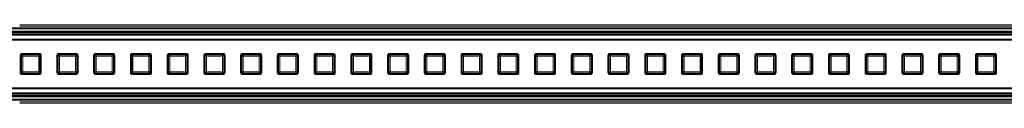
# Model space of a CAD drawing. Header units: millimetres. Extents: x -1079 to 3821, y 211 to 861.
# Tile 8 of 26: x -653 to -281, y 830 to 860. Entities that reach past the tile are written whole.
import ezdxf

# ---------------------------------------------------------------- set-up
doc = ezdxf.new("R2010")
doc.units = ezdxf.units.MM

# ---------------------------------------------------------------- blocks, each defined once
blk = doc.blocks.new('Drawing View1')
at = {"color": 7, "linetype": 'Continuous', "lineweight": 18}
for p, q in [((1850, 0.97), (50, 0.97)), ((1850, 0.58), (50, 0.58)), ((1950, -2.47), (-50, -2.47)), ((1950, -2.93), (-50, -2.93)), ((1948, -0.12), (-48, -0.12)), ((1948, -0.18), (-48, -0.18)), ((1948, -1.4), (-48, -1.4)), ((1948, -1.57), (-48, -1.57)), ((1948, -1.75), (-48, -1.75)), ((1948, -1.99), (-48, -1.99)), ((1872.41, -0.24), (27.59, -0.24)), ((1872.19, -0.46), (27.81, -0.46)), ((1950, -4.34), (-50, -4.34)), ((1950, -4.77), (-50, -4.77)), ((50.17, -10.53), (50.17, -17.03)), ((50.66, -10.77), (50.42, -10.53)), ((50.42, -10.53), (50.42, -17.04)), ((51.16, -10.77), (50.66, -10.77)), ((50.66, -16.79), (50.66, -10.77)), ((50.91, -10.03), (51.16, -10.28)), ((57.42, -10.03), (50.91, -10.03)), ((57.42, -9.78), (50.92, -9.78)), ((51.16, -10.77), (51.16, -10.28)), ((51.16, -10.28), (57.18, -10.28)), ((51.16, -10.77), (51.16, -16.79)), ((57.18, -10.77), (51.16, -10.77)), ((57.18, -10.28), (57.42, -10.03)), ((57.18, -10.77), (57.18, -10.28)), ((57.18, -16.79), (57.18, -10.77)), ((57.18, -10.77), (57.67, -10.77)), ((57.92, -10.53), (57.67, -10.77)), ((57.67, -10.77), (57.67, -16.79)), ((57.92, -17.04), (57.92, -10.53)), ((58.17, -17.03), (58.17, -10.53)), ((64.06, -10.53), (64.06, -17.03)), ((64.55, -10.77), (64.31, -10.53)), ((64.31, -10.53), (64.31, -17.04)), ((65.05, -10.77), (64.55, -10.77)), ((64.55, -16.79), (64.55, -10.77)), ((64.8, -10.03), (65.05, -10.28)), ((71.31, -10.03), (64.8, -10.03)), ((71.31, -9.78), (64.81, -9.78)), ((65.05, -10.77), (65.05, -10.28)), ((65.05, -10.28), (71.07, -10.28)), ((65.05, -10.77), (65.05, -16.79)), ((71.07, -10.77), (65.05, -10.77)), ((71.07, -10.28), (71.31, -10.03)), ((71.07, -10.77), (71.07, -10.28)), ((71.07, -16.79), (71.07, -10.77)), ((71.07, -10.77), (71.56, -10.77)), ((71.81, -10.53), (71.56, -10.77)), ((71.56, -10.77), (71.56, -16.79)), ((71.81, -17.04), (71.81, -10.53)), ((72.06, -17.03), (72.06, -10.53)), ((77.94, -10.53), (77.94, -17.03)), ((78.44, -10.77), (78.19, -10.53)), ((78.19, -10.53), (78.19, -17.04)), ((78.93, -10.77), (78.44, -10.77)), ((78.44, -16.79), (78.44, -10.77)), ((85.19, -9.78), (78.69, -9.78)), ((78.69, -10.03), (78.93, -10.28)), ((85.2, -10.03), (78.69, -10.03)), ((78.93, -10.77), (78.93, -10.28)), ((78.93, -10.28), (84.95, -10.28)), ((84.95, -10.77), (78.93, -10.77)), ((78.93, -10.77), (78.93, -16.79)), ((84.95, -10.28), (85.2, -10.03)), ((84.95, -10.77), (84.95, -10.28)), ((84.95, -16.79), (84.95, -10.77)), ((84.95, -10.77), (85.45, -10.77)), ((85.69, -10.53), (85.45, -10.77)), ((85.45, -10.77), (85.45, -16.79)), ((85.69, -17.04), (85.69, -10.53)), ((85.94, -17.03), (85.94, -10.53)), ((91.83, -10.53), (91.83, -17.03)), ((92.33, -10.77), (92.08, -10.53)), ((92.08, -10.53), (92.08, -17.04)), ((92.82, -10.77), (92.33, -10.77)), ((92.33, -16.79), (92.33, -10.77)), ((99.08, -9.78), (92.58, -9.78)), ((92.58, -10.03), (92.82, -10.28)), ((99.09, -10.03), (92.58, -10.03)), ((92.82, -10.77), (92.82, -10.28)), ((92.82, -10.28), (98.84, -10.28)), ((98.84, -10.77), (92.82, -10.77)), ((92.82, -10.77), (92.82, -16.79)), ((98.84, -10.28), (99.09, -10.03)), ((98.84, -10.77), (98.84, -10.28)), ((98.84, -16.79), (98.84, -10.77)), ((98.84, -10.77), (99.34, -10.77)), ((99.58, -10.53), (99.34, -10.77)), ((99.34, -10.77), (99.34, -16.79)), ((99.58, -17.04), (99.58, -10.53)), ((99.83, -17.03), (99.83, -10.53)), ((105.72, -10.53), (105.72, -17.03)), ((106.22, -10.77), (105.97, -10.53)), ((105.97, -10.53), (105.97, -17.04)), ((106.22, -16.79), (106.22, -10.77)), ((106.71, -10.77), (106.22, -10.77)), ((112.97, -9.78), (106.47, -9.78)), ((106.47, -10.03), (106.71, -10.28)), ((112.98, -10.03), (106.47, -10.03)), ((106.71, -10.77), (106.71, -10.28)), ((106.71, -10.28), (112.73, -10.28)), ((106.71, -10.77), (106.71, -16.79)), ((112.73, -10.77), (106.71, -10.77)), ((112.73, -10.28), (112.98, -10.03)), ((112.73, -10.77), (112.73, -10.28)), ((112.73, -16.79), (112.73, -10.77)), ((112.73, -10.77), (113.23, -10.77)), ((113.47, -10.53), (113.23, -10.77)), ((113.23, -10.77), (113.23, -16.79)), ((113.47, -17.04), (113.47, -10.53)), ((113.72, -17.03), (113.72, -10.53)), ((119.61, -10.53), (119.61, -17.03)), ((120.11, -10.77), (119.86, -10.53)), ((119.86, -10.53), (119.86, -17.04)), ((120.11, -16.79), (120.11, -10.77)), ((120.6, -10.77), (120.11, -10.77)), ((126.86, -9.78), (120.36, -9.78)), ((120.36, -10.03), (120.6, -10.28)), ((126.87, -10.03), (120.36, -10.03)), ((120.6, -10.77), (120.6, -10.28)), ((120.6, -10.28), (126.62, -10.28)), ((120.6, -10.77), (120.6, -16.79)), ((126.62, -10.77), (120.6, -10.77)), ((126.62, -10.28), (126.87, -10.03)), ((126.62, -10.77), (126.62, -10.28)), ((126.62, -16.79), (126.62, -10.77)), ((126.62, -10.77), (127.12, -10.77)), ((127.36, -10.53), (127.12, -10.77)), ((127.12, -10.77), (127.12, -16.79)), ((127.36, -17.04), (127.36, -10.53)), ((127.61, -17.03), (127.61, -10.53)), ((133.5, -10.53), (133.5, -17.03)), ((133.99, -10.77), (133.75, -10.53)), ((133.75, -10.53), (133.75, -17.04)), ((134.49, -10.77), (133.99, -10.77)), ((133.99, -16.79), (133.99, -10.77)), ((140.75, -9.78), (134.25, -9.78)), ((134.25, -10.03), (134.49, -10.28)), ((140.75, -10.03), (134.25, -10.03)), ((134.49, -10.77), (134.49, -10.28)), ((134.49, -10.28), (140.51, -10.28)), ((140.51, -10.77), (134.49, -10.77)), ((134.49, -10.77), (134.49, -16.79)), ((140.51, -10.28), (140.75, -10.03)), ((140.51, -10.77), (140.51, -10.28)), ((140.51, -16.79), (140.51, -10.77)), ((140.51, -10.77), (141.01, -10.77)), ((141.25, -10.53), (141.01, -10.77)), ((141.01, -10.77), (141.01, -16.79)), ((141.25, -17.04), (141.25, -10.53)), ((141.5, -17.03), (141.5, -10.53)), ((147.39, -10.53), (147.39, -17.03)), ((147.88, -10.77), (147.64, -10.53)), ((147.64, -10.53), (147.64, -17.04)), ((148.38, -10.77), (147.88, -10.77)), ((147.88, -16.79), (147.88, -10.77)), ((148.13, -10.03), (148.38, -10.28)), ((154.64, -10.03), (148.13, -10.03)), ((154.64, -9.78), (148.14, -9.78)), ((148.38, -10.77), (148.38, -10.28)), ((148.38, -10.28), (154.4, -10.28)), ((154.4, -10.77), (148.38, -10.77)), ((148.38, -10.77), (148.38, -16.79)), ((154.4, -10.28), (154.64, -10.03)), ((154.4, -10.77), (154.4, -10.28)), ((154.4, -16.79), (154.4, -10.77)), ((154.4, -10.77), (154.89, -10.77)), ((155.14, -10.53), (154.89, -10.77)), ((154.89, -10.77), (154.89, -16.79)), ((155.14, -17.04), (155.14, -10.53)), ((155.39, -17.03), (155.39, -10.53)), ((161.28, -10.53), (161.28, -17.03)), ((161.77, -10.77), (161.53, -10.53)), ((161.53, -10.53), (161.53, -17.04)), ((162.27, -10.77), (161.77, -10.77)), ((161.77, -16.79), (161.77, -10.77)), ((162.02, -10.03), (162.27, -10.28)), ((168.53, -10.03), (162.02, -10.03)), ((168.53, -9.78), (162.03, -9.78)), ((162.27, -10.77), (162.27, -10.28)), ((162.27, -10.28), (168.29, -10.28)), ((162.27, -10.77), (162.27, -16.79)), ((168.29, -10.77), (162.27, -10.77)), ((168.29, -10.28), (168.53, -10.03)), ((168.29, -10.77), (168.29, -10.28)), ((168.29, -16.79), (168.29, -10.77)), ((168.29, -10.77), (168.78, -10.77)), ((169.03, -10.53), (168.78, -10.77)), ((168.78, -10.77), (168.78, -16.79)), ((169.03, -17.04), (169.03, -10.53)), ((169.28, -17.03), (169.28, -10.53)), ((175.17, -10.53), (175.17, -17.03)), ((175.66, -10.77), (175.42, -10.53)), ((175.42, -10.53), (175.42, -17.04)), ((175.66, -16.79), (175.66, -10.77)), ((176.16, -10.77), (175.66, -10.77)), ((175.91, -10.03), (176.16, -10.28)), ((182.42, -10.03), (175.91, -10.03)), ((182.42, -9.78), (175.92, -9.78)), ((176.16, -10.77), (176.16, -10.28)), ((176.16, -10.28), (182.18, -10.28)), ((182.18, -10.77), (176.16, -10.77)), ((176.16, -10.77), (176.16, -16.79)), ((182.18, -10.28), (182.42, -10.03)), ((182.18, -10.77), (182.18, -10.28)), ((182.18, -16.79), (182.18, -10.77)), ((182.18, -10.77), (182.67, -10.77)), ((182.92, -10.53), (182.67, -10.77)), ((182.67, -10.77), (182.67, -16.79)), ((182.92, -17.04), (182.92, -10.53)), ((183.17, -17.03), (183.17, -10.53)), ((189.06, -10.53), (189.06, -17.03)), ((189.55, -10.77), (189.31, -10.53)), ((189.31, -10.53), (189.31, -17.04)), ((190.05, -10.77), (189.55, -10.77)), ((189.55, -16.79), (189.55, -10.77)), ((189.8, -10.03), (190.05, -10.28)), ((196.31, -10.03), (189.8, -10.03)), ((196.31, -9.78), (189.81, -9.78)), ((190.05, -10.77), (190.05, -10.28)), ((190.05, -10.28), (196.07, -10.28)), ((196.07, -10.77), (190.05, -10.77)), ((190.05, -10.77), (190.05, -16.79)), ((196.07, -10.28), (196.31, -10.03)), ((196.07, -10.77), (196.07, -10.28)), ((196.07, -16.79), (196.07, -10.77)), ((196.07, -10.77), (196.56, -10.77)), ((196.81, -10.53), (196.56, -10.77)), ((196.56, -10.77), (196.56, -16.79)), ((196.81, -17.04), (196.81, -10.53)), ((197.06, -17.03), (197.06, -10.53)), ((202.94, -10.53), (202.94, -17.03)), ((203.44, -10.77), (203.19, -10.53)), ((203.19, -10.53), (203.19, -17.04)), ((203.93, -10.77), (203.44, -10.77)), ((203.44, -16.79), (203.44, -10.77)), ((210.19, -9.78), (203.69, -9.78)), ((203.69, -10.03), (203.93, -10.28)), ((210.2, -10.03), (203.69, -10.03)), ((203.93, -10.77), (203.93, -10.28)), ((203.93, -10.28), (209.95, -10.28)), ((209.95, -10.77), (203.93, -10.77)), ((203.93, -10.77), (203.93, -16.79)), ((209.95, -10.28), (210.2, -10.03)), ((209.95, -10.77), (209.95, -10.28)), ((209.95, -16.79), (209.95, -10.77)), ((209.95, -10.77), (210.45, -10.77)), ((210.69, -10.53), (210.45, -10.77)), ((210.45, -10.77), (210.45, -16.79)), ((210.69, -17.04), (210.69, -10.53)), ((210.94, -17.03), (210.94, -10.53)), ((216.83, -10.53), (216.83, -17.03)), ((217.33, -10.77), (217.08, -10.53)), ((217.08, -10.53), (217.08, -17.04)), ((217.33, -16.79), (217.33, -10.77)), ((217.82, -10.77), (217.33, -10.77)), ((224.08, -9.78), (217.58, -9.78)), ((217.58, -10.03), (217.82, -10.28)), ((224.09, -10.03), (217.58, -10.03)), ((217.82, -10.77), (217.82, -10.28)), ((217.82, -10.28), (223.84, -10.28)), ((223.84, -10.77), (217.82, -10.77)), ((217.82, -10.77), (217.82, -16.79)), ((223.84, -10.28), (224.09, -10.03)), ((223.84, -10.77), (223.84, -10.28)), ((223.84, -16.79), (223.84, -10.77)), ((223.84, -10.77), (224.34, -10.77)), ((224.58, -10.53), (224.34, -10.77)), ((224.34, -10.77), (224.34, -16.79)), ((224.58, -17.04), (224.58, -10.53)), ((224.83, -17.03), (224.83, -10.53)), ((230.72, -10.53), (230.72, -17.03)), ((231.22, -10.77), (230.97, -10.53)), ((230.97, -10.53), (230.97, -17.04)), ((231.22, -16.79), (231.22, -10.77)), ((231.71, -10.77), (231.22, -10.77)), ((237.97, -9.78), (231.47, -9.78)), ((231.47, -10.03), (231.71, -10.28)), ((237.98, -10.03), (231.47, -10.03)), ((231.71, -10.77), (231.71, -10.28)), ((231.71, -10.28), (237.73, -10.28)), ((237.73, -10.77), (231.71, -10.77)), ((231.71, -10.77), (231.71, -16.79)), ((237.73, -10.28), (237.98, -10.03)), ((237.73, -10.77), (237.73, -10.28)), ((237.73, -16.79), (237.73, -10.77)), ((237.73, -10.77), (238.23, -10.77)), ((238.47, -10.53), (238.23, -10.77)), ((238.23, -10.77), (238.23, -16.79)), ((238.47, -17.04), (238.47, -10.53)), ((238.72, -17.03), (238.72, -10.53)), ((244.61, -10.53), (244.61, -17.03)), ((245.11, -10.77), (244.86, -10.53)), ((244.86, -10.53), (244.86, -17.04)), ((245.11, -16.79), (245.11, -10.77)), ((245.6, -10.77), (245.11, -10.77)), ((251.86, -9.78), (245.36, -9.78)), ((245.36, -10.03), (245.6, -10.28)), ((251.87, -10.03), (245.36, -10.03)), ((245.6, -10.77), (245.6, -10.28)), ((245.6, -10.28), (251.62, -10.28)), ((251.62, -10.77), (245.6, -10.77)), ((245.6, -10.77), (245.6, -16.79)), ((251.62, -10.28), (251.87, -10.03)), ((251.62, -10.77), (251.62, -10.28)), ((251.62, -16.79), (251.62, -10.77)), ((251.62, -10.77), (252.12, -10.77)), ((252.36, -10.53), (252.12, -10.77)), ((252.12, -10.77), (252.12, -16.79)), ((252.36, -17.04), (252.36, -10.53)), ((252.61, -17.03), (252.61, -10.53)), ((258.5, -10.53), (258.5, -17.03)), ((258.99, -10.77), (258.75, -10.53)), ((258.75, -10.53), (258.75, -17.04)), ((259.49, -10.77), (258.99, -10.77)), ((258.99, -16.79), (258.99, -10.77)), ((265.75, -9.78), (259.25, -9.78)), ((259.25, -10.03), (259.49, -10.28)), ((265.75, -10.03), (259.25, -10.03)), ((259.49, -10.77), (259.49, -10.28)), ((259.49, -10.28), (265.51, -10.28)), ((259.49, -10.77), (259.49, -16.79)), ((265.51, -10.77), (259.49, -10.77)), ((265.51, -10.28), (265.75, -10.03)), ((265.51, -10.77), (265.51, -10.28)), ((265.51, -16.79), (265.51, -10.77)), ((265.51, -10.77), (266.01, -10.77)), ((266.25, -10.53), (266.01, -10.77)), ((266.01, -10.77), (266.01, -16.79)), ((266.25, -17.04), (266.25, -10.53)), ((266.5, -17.03), (266.5, -10.53)), ((272.39, -10.53), (272.39, -17.03)), ((272.88, -10.77), (272.64, -10.53)), ((272.64, -10.53), (272.64, -17.04)), ((272.88, -16.79), (272.88, -10.77)), ((273.38, -10.77), (272.88, -10.77)), ((273.13, -10.03), (273.38, -10.28)), ((279.64, -10.03), (273.13, -10.03)), ((279.64, -9.78), (273.14, -9.78)), ((273.38, -10.77), (273.38, -10.28)), ((273.38, -10.28), (279.4, -10.28)), ((279.4, -10.77), (273.38, -10.77)), ((273.38, -10.77), (273.38, -16.79)), ((279.4, -10.28), (279.64, -10.03)), ((279.4, -10.77), (279.4, -10.28)), ((279.4, -16.79), (279.4, -10.77)), ((279.4, -10.77), (279.89, -10.77)), ((280.14, -10.53), (279.89, -10.77)), ((279.89, -10.77), (279.89, -16.79)), ((280.14, -17.04), (280.14, -10.53)), ((280.39, -17.03), (280.39, -10.53)), ((286.28, -10.53), (286.28, -17.03)), ((286.77, -10.77), (286.53, -10.53)), ((286.53, -10.53), (286.53, -17.04)), ((287.27, -10.77), (286.77, -10.77)), ((286.77, -16.79), (286.77, -10.77)), ((287.02, -10.03), (287.27, -10.28)), ((293.53, -10.03), (287.02, -10.03)), ((293.53, -9.78), (287.03, -9.78)), ((287.27, -10.77), (287.27, -10.28)), ((287.27, -10.28), (293.29, -10.28)), ((287.27, -10.77), (287.27, -16.79)), ((293.29, -10.77), (287.27, -10.77)), ((293.29, -10.28), (293.53, -10.03)), ((293.29, -10.77), (293.29, -10.28)), ((293.29, -16.79), (293.29, -10.77)), ((293.29, -10.77), (293.78, -10.77)), ((294.03, -10.53), (293.78, -10.77)), ((293.78, -10.77), (293.78, -16.79)), ((294.03, -17.04), (294.03, -10.53)), ((294.28, -17.03), (294.28, -10.53)), ((300.17, -10.53), (300.17, -17.03)), ((300.66, -10.77), (300.42, -10.53)), ((300.42, -10.53), (300.42, -17.04)), ((300.66, -16.79), (300.66, -10.77)), ((301.16, -10.77), (300.66, -10.77)), ((300.91, -10.03), (301.16, -10.28)), ((307.42, -10.03), (300.91, -10.03)), ((307.42, -9.78), (300.92, -9.78)), ((301.16, -10.77), (301.16, -10.28)), ((301.16, -10.28), (307.18, -10.28)), ((307.18, -10.77), (301.16, -10.77)), ((301.16, -10.77), (301.16, -16.79)), ((307.18, -10.28), (307.42, -10.03)), ((307.18, -10.77), (307.18, -10.28)), ((307.18, -16.79), (307.18, -10.77)), ((307.18, -10.77), (307.67, -10.77)), ((307.92, -10.53), (307.67, -10.77)), ((307.67, -10.77), (307.67, -16.79)), ((307.92, -17.04), (307.92, -10.53)), ((308.17, -17.03), (308.17, -10.53)), ((314.06, -10.53), (314.06, -17.03)), ((314.55, -10.77), (314.31, -10.53)), ((314.31, -10.53), (314.31, -17.04)), ((315.05, -10.77), (314.55, -10.77)), ((314.55, -16.79), (314.55, -10.77)), ((314.8, -10.03), (315.05, -10.28)), ((321.31, -10.03), (314.8, -10.03)), ((321.31, -9.78), (314.81, -9.78)), ((315.05, -10.77), (315.05, -10.28)), ((315.05, -10.28), (321.07, -10.28)), ((315.05, -10.77), (315.05, -16.79)), ((321.07, -10.77), (315.05, -10.77)), ((321.07, -10.28), (321.31, -10.03)), ((321.07, -10.77), (321.07, -10.28)), ((321.07, -16.79), (321.07, -10.77)), ((321.07, -10.77), (321.56, -10.77)), ((321.81, -10.53), (321.56, -10.77)), ((321.56, -10.77), (321.56, -16.79)), ((321.81, -17.04), (321.81, -10.53)), ((322.06, -17.03), (322.06, -10.53)), ((327.94, -10.53), (327.94, -17.03)), ((328.44, -10.77), (328.19, -10.53)), ((328.19, -10.53), (328.19, -17.04)), ((328.44, -16.79), (328.44, -10.77)), ((328.93, -10.77), (328.44, -10.77)), ((335.19, -9.78), (328.69, -9.78)), ((328.69, -10.03), (328.93, -10.28)), ((335.2, -10.03), (328.69, -10.03)), ((328.93, -10.77), (328.93, -10.28)), ((328.93, -10.28), (334.95, -10.28)), ((334.95, -10.77), (328.93, -10.77)), ((328.93, -10.77), (328.93, -16.79)), ((334.95, -10.28), (335.2, -10.03)), ((334.95, -10.77), (334.95, -10.28)), ((334.95, -16.79), (334.95, -10.77)), ((334.95, -10.77), (335.45, -10.77)), ((335.69, -10.53), (335.45, -10.77)), ((335.45, -10.77), (335.45, -16.79)), ((335.69, -17.04), (335.69, -10.53)), ((335.94, -17.03), (335.94, -10.53)), ((341.83, -10.53), (341.83, -17.03)), ((342.33, -10.77), (342.08, -10.53)), ((342.08, -10.53), (342.08, -17.04)), ((342.33, -16.79), (342.33, -10.77)), ((342.82, -10.77), (342.33, -10.77)), ((349.08, -9.78), (342.58, -9.78)), ((342.58, -10.03), (342.82, -10.28)), ((349.09, -10.03), (342.58, -10.03)), ((342.82, -10.77), (342.82, -10.28)), ((342.82, -10.28), (348.84, -10.28)), ((342.82, -10.77), (342.82, -16.79)), ((348.84, -10.77), (342.82, -10.77)), ((348.84, -10.28), (349.09, -10.03)), ((348.84, -10.77), (348.84, -10.28)), ((348.84, -16.79), (348.84, -10.77)), ((348.84, -10.77), (349.34, -10.77)), ((349.58, -10.53), (349.34, -10.77)), ((349.34, -10.77), (349.34, -16.79)), ((349.58, -17.04), (349.58, -10.53)), ((349.83, -17.03), (349.83, -10.53)), ((355.72, -10.53), (355.72, -17.03)), ((356.22, -10.77), (355.97, -10.53)), ((355.97, -10.53), (355.97, -17.04)), ((356.22, -16.79), (356.22, -10.77)), ((356.71, -10.77), (356.22, -10.77)), ((362.97, -9.78), (356.47, -9.78)), ((356.47, -10.03), (356.71, -10.28)), ((362.98, -10.03), (356.47, -10.03)), ((356.71, -10.77), (356.71, -10.28)), ((356.71, -10.28), (362.73, -10.28)), ((356.71, -10.77), (356.71, -16.79)), ((362.73, -10.77), (356.71, -10.77)), ((362.73, -10.28), (362.98, -10.03)), ((362.73, -10.77), (362.73, -10.28)), ((362.73, -16.79), (362.73, -10.77)), ((362.73, -10.77), (363.23, -10.77)), ((363.47, -10.53), (363.23, -10.77)), ((363.23, -10.77), (363.23, -16.79)), ((363.47, -17.04), (363.47, -10.53)), ((363.72, -17.03), (363.72, -10.53)), ((369.61, -10.53), (369.61, -17.03)), ((370.11, -10.77), (369.86, -10.53)), ((369.86, -10.53), (369.86, -17.04)), ((370.6, -10.77), (370.11, -10.77)), ((370.11, -16.79), (370.11, -10.77)), ((376.86, -9.78), (370.36, -9.78)), ((370.36, -10.03), (370.6, -10.28)), ((376.87, -10.03), (370.36, -10.03)), ((370.6, -10.77), (370.6, -10.28)), ((370.6, -10.28), (376.62, -10.28)), ((370.6, -10.77), (370.6, -16.79)), ((376.62, -10.77), (370.6, -10.77)), ((376.62, -10.28), (376.87, -10.03)), ((376.62, -10.77), (376.62, -10.28)), ((376.62, -16.79), (376.62, -10.77)), ((376.62, -10.77), (377.12, -10.77)), ((377.36, -10.53), (377.12, -10.77)), ((377.12, -10.77), (377.12, -16.79)), ((377.36, -17.04), (377.36, -10.53)), ((377.61, -17.03), (377.61, -10.53)), ((383.5, -10.53), (383.5, -17.03)), ((383.99, -10.77), (383.75, -10.53)), ((383.75, -10.53), (383.75, -17.04)), ((383.99, -16.79), (383.99, -10.77)), ((384.49, -10.77), (383.99, -10.77)), ((390.75, -9.78), (384.25, -9.78)), ((384.25, -10.03), (384.49, -10.28)), ((390.75, -10.03), (384.25, -10.03)), ((384.49, -10.77), (384.49, -10.28)), ((384.49, -10.28), (390.51, -10.28)), ((390.51, -10.77), (384.49, -10.77)), ((384.49, -10.77), (384.49, -16.79)), ((390.51, -10.28), (390.75, -10.03)), ((390.51, -10.77), (390.51, -10.28)), ((390.51, -16.79), (390.51, -10.77)), ((390.51, -10.77), (391.01, -10.77)), ((391.25, -10.53), (391.01, -10.77)), ((391.01, -10.77), (391.01, -16.79)), ((391.25, -17.04), (391.25, -10.53)), ((391.5, -17.03), (391.5, -10.53)), ((397.39, -10.53), (397.39, -17.03)), ((397.88, -10.77), (397.64, -10.53)), ((397.64, -10.53), (397.64, -17.04)), ((397.88, -16.79), (397.88, -10.77)), ((398.38, -10.77), (397.88, -10.77)), ((398.13, -10.03), (398.38, -10.28)), ((404.64, -10.03), (398.13, -10.03)), ((404.64, -9.78), (398.14, -9.78)), ((398.38, -10.77), (398.38, -10.28)), ((398.38, -10.28), (404.4, -10.28)), ((398.38, -10.77), (398.38, -16.79)), ((404.4, -10.77), (398.38, -10.77)), ((404.4, -10.28), (404.64, -10.03)), ((404.4, -10.77), (404.4, -10.28)), ((404.4, -16.79), (404.4, -10.77)), ((404.4, -10.77), (404.89, -10.77)), ((405.14, -10.53), (404.89, -10.77)), ((404.89, -10.77), (404.89, -16.79)), ((405.14, -17.04), (405.14, -10.53)), ((405.39, -17.03), (405.39, -10.53)), ((411.28, -10.53), (411.28, -17.03)), ((411.77, -10.77), (411.53, -10.53)), ((411.53, -10.53), (411.53, -17.04)), ((411.77, -16.79), (411.77, -10.77)), ((412.27, -10.77), (411.77, -10.77)), ((412.02, -10.03), (412.27, -10.28)), ((418.53, -10.03), (412.02, -10.03)), ((418.53, -9.78), (412.03, -9.78)), ((412.27, -10.77), (412.27, -10.28)), ((412.27, -10.28), (418.29, -10.28)), ((418.29, -10.77), (412.27, -10.77)), ((412.27, -10.77), (412.27, -16.79)), ((418.29, -10.28), (418.53, -10.03)), ((418.29, -10.77), (418.29, -10.28)), ((418.29, -16.79), (418.29, -10.77)), ((418.29, -10.77), (418.78, -10.77)), ((419.03, -10.53), (418.78, -10.77)), ((418.78, -10.77), (418.78, -16.79)), ((419.03, -17.04), (419.03, -10.53)), ((419.28, -17.03), (419.28, -10.53)), ((50.42, -17.04), (50.66, -16.79)), ((50.66, -16.79), (51.16, -16.79)), ((51.16, -17.29), (50.91, -17.53)), ((50.91, -17.53), (57.42, -17.53)), ((50.92, -17.78), (57.42, -17.78)), ((51.16, -16.79), (57.18, -16.79)), ((51.16, -17.29), (51.16, -16.79)), ((57.18, -17.29), (51.16, -17.29)), ((57.18, -17.29), (57.18, -16.79)), ((57.67, -16.79), (57.18, -16.79)), ((57.42, -17.53), (57.18, -17.29)), ((57.67, -16.79), (57.92, -17.04)), ((64.31, -17.04), (64.55, -16.79)), ((64.55, -16.79), (65.05, -16.79)), ((65.05, -17.29), (64.8, -17.53)), ((64.8, -17.53), (71.31, -17.53)), ((64.81, -17.78), (71.31, -17.78)), ((65.05, -17.29), (65.05, -16.79)), ((65.05, -16.79), (71.07, -16.79)), ((71.07, -17.29), (65.05, -17.29)), ((71.07, -17.29), (71.07, -16.79)), ((71.56, -16.79), (71.07, -16.79)), ((71.31, -17.53), (71.07, -17.29)), ((71.56, -16.79), (71.81, -17.04)), ((78.19, -17.04), (78.44, -16.79)), ((78.44, -16.79), (78.93, -16.79)), ((78.93, -17.29), (78.69, -17.53)), ((78.69, -17.53), (85.2, -17.53)), ((78.69, -17.78), (85.19, -17.78)), ((78.93, -17.29), (78.93, -16.79)), ((78.93, -16.79), (84.95, -16.79)), ((84.95, -17.29), (78.93, -17.29)), ((84.95, -17.29), (84.95, -16.79)), ((85.45, -16.79), (84.95, -16.79)), ((85.2, -17.53), (84.95, -17.29)), ((85.45, -16.79), (85.69, -17.04)), ((92.08, -17.04), (92.33, -16.79)), ((92.33, -16.79), (92.82, -16.79)), ((92.82, -17.29), (92.58, -17.53)), ((92.58, -17.53), (99.09, -17.53)), ((92.58, -17.78), (99.08, -17.78)), ((92.82, -16.79), (98.84, -16.79)), ((92.82, -17.29), (92.82, -16.79)), ((98.84, -17.29), (92.82, -17.29)), ((99.34, -16.79), (98.84, -16.79)), ((98.84, -17.29), (98.84, -16.79)), ((99.09, -17.53), (98.84, -17.29)), ((99.34, -16.79), (99.58, -17.04)), ((105.97, -17.04), (106.22, -16.79)), ((106.22, -16.79), (106.71, -16.79)), ((106.71, -17.29), (106.47, -17.53)), ((106.47, -17.53), (112.98, -17.53)), ((106.47, -17.78), (112.97, -17.78)), ((106.71, -17.29), (106.71, -16.79)), ((106.71, -16.79), (112.73, -16.79)), ((112.73, -17.29), (106.71, -17.29)), ((113.23, -16.79), (112.73, -16.79)), ((112.73, -17.29), (112.73, -16.79)), ((112.98, -17.53), (112.73, -17.29)), ((113.23, -16.79), (113.47, -17.04)), ((119.86, -17.04), (120.11, -16.79)), ((120.11, -16.79), (120.6, -16.79)), ((120.6, -17.29), (120.36, -17.53)), ((120.36, -17.53), (126.87, -17.53)), ((120.36, -17.78), (126.86, -17.78)), ((120.6, -16.79), (126.62, -16.79)), ((120.6, -17.29), (120.6, -16.79)), ((126.62, -17.29), (120.6, -17.29)), ((127.12, -16.79), (126.62, -16.79)), ((126.62, -17.29), (126.62, -16.79)), ((126.87, -17.53), (126.62, -17.29)), ((127.12, -16.79), (127.36, -17.04)), ((133.75, -17.04), (133.99, -16.79)), ((133.99, -16.79), (134.49, -16.79)), ((134.49, -17.29), (134.25, -17.53)), ((134.25, -17.53), (140.75, -17.53)), ((134.25, -17.78), (140.75, -17.78)), ((134.49, -17.29), (134.49, -16.79)), ((134.49, -16.79), (140.51, -16.79)), ((140.51, -17.29), (134.49, -17.29)), ((141.01, -16.79), (140.51, -16.79)), ((140.51, -17.29), (140.51, -16.79)), ((140.75, -17.53), (140.51, -17.29)), ((141.01, -16.79), (141.25, -17.04)), ((147.64, -17.04), (147.88, -16.79)), ((147.88, -16.79), (148.38, -16.79)), ((148.38, -17.29), (148.13, -17.53)), ((148.13, -17.53), (154.64, -17.53)), ((148.14, -17.78), (154.64, -17.78)), ((148.38, -17.29), (148.38, -16.79)), ((148.38, -16.79), (154.4, -16.79)), ((154.4, -17.29), (148.38, -17.29)), ((154.4, -17.29), (154.4, -16.79)), ((154.89, -16.79), (154.4, -16.79)), ((154.64, -17.53), (154.4, -17.29)), ((154.89, -16.79), (155.14, -17.04)), ((161.53, -17.04), (161.77, -16.79)), ((161.77, -16.79), (162.27, -16.79)), ((162.27, -17.29), (162.02, -17.53)), ((162.02, -17.53), (168.53, -17.53)), ((162.03, -17.78), (168.53, -17.78)), ((162.27, -16.79), (168.29, -16.79)), ((162.27, -17.29), (162.27, -16.79)), ((168.29, -17.29), (162.27, -17.29)), ((168.29, -17.29), (168.29, -16.79)), ((168.78, -16.79), (168.29, -16.79)), ((168.53, -17.53), (168.29, -17.29)), ((168.78, -16.79), (169.03, -17.04)), ((175.42, -17.04), (175.66, -16.79)), ((175.66, -16.79), (176.16, -16.79)), ((176.16, -17.29), (175.91, -17.53)), ((175.91, -17.53), (182.42, -17.53)), ((175.92, -17.78), (182.42, -17.78)), ((176.16, -17.29), (176.16, -16.79)), ((176.16, -16.79), (182.18, -16.79)), ((182.18, -17.29), (176.16, -17.29)), ((182.18, -17.29), (182.18, -16.79)), ((182.67, -16.79), (182.18, -16.79)), ((182.42, -17.53), (182.18, -17.29)), ((182.67, -16.79), (182.92, -17.04)), ((189.31, -17.04), (189.55, -16.79)), ((189.55, -16.79), (190.05, -16.79)), ((190.05, -17.29), (189.8, -17.53)), ((189.8, -17.53), (196.31, -17.53)), ((189.81, -17.78), (196.31, -17.78)), ((190.05, -17.29), (190.05, -16.79)), ((190.05, -16.79), (196.07, -16.79)), ((196.07, -17.29), (190.05, -17.29)), ((196.56, -16.79), (196.07, -16.79)), ((196.07, -17.29), (196.07, -16.79)), ((196.31, -17.53), (196.07, -17.29)), ((196.56, -16.79), (196.81, -17.04)), ((203.19, -17.04), (203.44, -16.79)), ((203.44, -16.79), (203.93, -16.79)), ((203.93, -17.29), (203.69, -17.53)), ((203.69, -17.53), (210.2, -17.53)), ((203.69, -17.78), (210.19, -17.78)), ((203.93, -17.29), (203.93, -16.79)), ((203.93, -16.79), (209.95, -16.79)), ((209.95, -17.29), (203.93, -17.29)), ((209.95, -17.29), (209.95, -16.79)), ((210.45, -16.79), (209.95, -16.79)), ((210.2, -17.53), (209.95, -17.29)), ((210.45, -16.79), (210.69, -17.04)), ((217.08, -17.04), (217.33, -16.79)), ((217.33, -16.79), (217.82, -16.79)), ((217.82, -17.29), (217.58, -17.53)), ((217.58, -17.53), (224.09, -17.53)), ((217.58, -17.78), (224.08, -17.78)), ((217.82, -17.29), (217.82, -16.79)), ((217.82, -16.79), (223.84, -16.79)), ((223.84, -17.29), (217.82, -17.29)), ((223.84, -17.29), (223.84, -16.79)), ((224.34, -16.79), (223.84, -16.79)), ((224.09, -17.53), (223.84, -17.29)), ((224.34, -16.79), (224.58, -17.04)), ((230.97, -17.04), (231.22, -16.79)), ((231.22, -16.79), (231.71, -16.79)), ((231.71, -17.29), (231.47, -17.53)), ((231.47, -17.53), (237.98, -17.53)), ((231.47, -17.78), (237.97, -17.78)), ((231.71, -16.79), (237.73, -16.79)), ((231.71, -17.29), (231.71, -16.79)), ((237.73, -17.29), (231.71, -17.29)), ((237.73, -17.29), (237.73, -16.79)), ((238.23, -16.79), (237.73, -16.79)), ((237.98, -17.53), (237.73, -17.29)), ((238.23, -16.79), (238.47, -17.04)), ((244.86, -17.04), (245.11, -16.79)), ((245.11, -16.79), (245.6, -16.79)), ((245.6, -17.29), (245.36, -17.53)), ((245.36, -17.53), (251.87, -17.53)), ((245.36, -17.78), (251.86, -17.78)), ((245.6, -17.29), (245.6, -16.79)), ((245.6, -16.79), (251.62, -16.79)), ((251.62, -17.29), (245.6, -17.29)), ((251.62, -17.29), (251.62, -16.79)), ((252.12, -16.79), (251.62, -16.79)), ((251.87, -17.53), (251.62, -17.29)), ((252.12, -16.79), (252.36, -17.04)), ((258.75, -17.04), (258.99, -16.79)), ((258.99, -16.79), (259.49, -16.79)), ((259.49, -17.29), (259.25, -17.53)), ((259.25, -17.53), (265.75, -17.53)), ((259.25, -17.78), (265.75, -17.78)), ((259.49, -17.29), (259.49, -16.79)), ((259.49, -16.79), (265.51, -16.79)), ((265.51, -17.29), (259.49, -17.29)), ((266.01, -16.79), (265.51, -16.79)), ((265.51, -17.29), (265.51, -16.79)), ((265.75, -17.53), (265.51, -17.29)), ((266.01, -16.79), (266.25, -17.04)), ((272.64, -17.04), (272.88, -16.79)), ((272.88, -16.79), (273.38, -16.79)), ((273.38, -17.29), (273.13, -17.53)), ((273.13, -17.53), (279.64, -17.53)), ((273.14, -17.78), (279.64, -17.78)), ((273.38, -17.29), (273.38, -16.79)), ((273.38, -16.79), (279.4, -16.79)), ((279.4, -17.29), (273.38, -17.29)), ((279.4, -17.29), (279.4, -16.79)), ((279.89, -16.79), (279.4, -16.79)), ((279.64, -17.53), (279.4, -17.29)), ((279.89, -16.79), (280.14, -17.04)), ((286.53, -17.04), (286.77, -16.79)), ((286.77, -16.79), (287.27, -16.79)), ((287.27, -17.29), (287.02, -17.53)), ((287.02, -17.53), (293.53, -17.53)), ((287.03, -17.78), (293.53, -17.78)), ((287.27, -17.29), (287.27, -16.79)), ((287.27, -16.79), (293.29, -16.79)), ((293.29, -17.29), (287.27, -17.29)), ((293.29, -17.29), (293.29, -16.79)), ((293.78, -16.79), (293.29, -16.79)), ((293.53, -17.53), (293.29, -17.29)), ((293.78, -16.79), (294.03, -17.04)), ((300.42, -17.04), (300.66, -16.79)), ((300.66, -16.79), (301.16, -16.79)), ((301.16, -17.29), (300.91, -17.53)), ((300.91, -17.53), (307.42, -17.53)), ((300.92, -17.78), (307.42, -17.78)), ((301.16, -17.29), (301.16, -16.79)), ((301.16, -16.79), (307.18, -16.79)), ((307.18, -17.29), (301.16, -17.29)), ((307.18, -17.29), (307.18, -16.79)), ((307.67, -16.79), (307.18, -16.79)), ((307.42, -17.53), (307.18, -17.29)), ((307.67, -16.79), (307.92, -17.04)), ((314.31, -17.04), (314.55, -16.79)), ((314.55, -16.79), (315.05, -16.79)), ((315.05, -17.29), (314.8, -17.53)), ((314.8, -17.53), (321.31, -17.53)), ((314.81, -17.78), (321.31, -17.78)), ((315.05, -16.79), (321.07, -16.79)), ((315.05, -17.29), (315.05, -16.79)), ((321.07, -17.29), (315.05, -17.29)), ((321.07, -17.29), (321.07, -16.79)), ((321.56, -16.79), (321.07, -16.79)), ((321.31, -17.53), (321.07, -17.29)), ((321.56, -16.79), (321.81, -17.04)), ((328.19, -17.04), (328.44, -16.79)), ((328.44, -16.79), (328.93, -16.79)), ((328.93, -17.29), (328.69, -17.53)), ((328.69, -17.53), (335.2, -17.53)), ((328.69, -17.78), (335.19, -17.78)), ((328.93, -16.79), (334.95, -16.79)), ((328.93, -17.29), (328.93, -16.79)), ((334.95, -17.29), (328.93, -17.29)), ((335.45, -16.79), (334.95, -16.79)), ((334.95, -17.29), (334.95, -16.79)), ((335.2, -17.53), (334.95, -17.29)), ((335.45, -16.79), (335.69, -17.04)), ((342.08, -17.04), (342.33, -16.79)), ((342.33, -16.79), (342.82, -16.79)), ((342.82, -17.29), (342.58, -17.53)), ((342.58, -17.53), (349.09, -17.53)), ((342.58, -17.78), (349.08, -17.78)), ((342.82, -17.29), (342.82, -16.79)), ((342.82, -16.79), (348.84, -16.79)), ((348.84, -17.29), (342.82, -17.29)), ((348.84, -17.29), (348.84, -16.79)), ((349.34, -16.79), (348.84, -16.79)), ((349.09, -17.53), (348.84, -17.29)), ((349.34, -16.79), (349.58, -17.04)), ((355.97, -17.04), (356.22, -16.79)), ((356.22, -16.79), (356.71, -16.79)), ((356.71, -17.29), (356.47, -17.53)), ((356.47, -17.53), (362.98, -17.53)), ((356.47, -17.78), (362.97, -17.78)), ((356.71, -17.29), (356.71, -16.79)), ((356.71, -16.79), (362.73, -16.79)), ((362.73, -17.29), (356.71, -17.29)), ((362.73, -17.29), (362.73, -16.79)), ((363.23, -16.79), (362.73, -16.79)), ((362.98, -17.53), (362.73, -17.29)), ((363.23, -16.79), (363.47, -17.04)), ((369.86, -17.04), (370.11, -16.79)), ((370.11, -16.79), (370.6, -16.79)), ((370.6, -17.29), (370.36, -17.53)), ((370.36, -17.53), (376.87, -17.53)), ((370.36, -17.78), (376.86, -17.78)), ((370.6, -17.29), (370.6, -16.79)), ((370.6, -16.79), (376.62, -16.79)), ((376.62, -17.29), (370.6, -17.29)), ((376.62, -17.29), (376.62, -16.79)), ((377.12, -16.79), (376.62, -16.79)), ((376.87, -17.53), (376.62, -17.29)), ((377.12, -16.79), (377.36, -17.04)), ((383.75, -17.04), (383.99, -16.79)), ((383.99, -16.79), (384.49, -16.79)), ((384.49, -17.29), (384.25, -17.53)), ((384.25, -17.53), (390.75, -17.53)), ((384.25, -17.78), (390.75, -17.78)), ((384.49, -17.29), (384.49, -16.79)), ((384.49, -16.79), (390.51, -16.79)), ((390.51, -17.29), (384.49, -17.29)), ((390.51, -17.29), (390.51, -16.79)), ((391.01, -16.79), (390.51, -16.79)), ((390.75, -17.53), (390.51, -17.29)), ((391.01, -16.79), (391.25, -17.04)), ((397.64, -17.04), (397.88, -16.79)), ((397.88, -16.79), (398.38, -16.79)), ((398.38, -17.29), (398.13, -17.53)), ((398.13, -17.53), (404.64, -17.53)), ((398.14, -17.78), (404.64, -17.78)), ((398.38, -16.79), (404.4, -16.79)), ((398.38, -17.29), (398.38, -16.79)), ((404.4, -17.29), (398.38, -17.29)), ((404.4, -17.29), (404.4, -16.79)), ((404.89, -16.79), (404.4, -16.79)), ((404.64, -17.53), (404.4, -17.29)), ((404.89, -16.79), (405.14, -17.04)), ((411.53, -17.04), (411.77, -16.79)), ((411.77, -16.79), (412.27, -16.79)), ((412.27, -17.29), (412.02, -17.53)), ((412.02, -17.53), (418.53, -17.53)), ((412.03, -17.78), (418.53, -17.78)), ((412.27, -17.29), (412.27, -16.79)), ((412.27, -16.79), (418.29, -16.79)), ((418.29, -17.29), (412.27, -17.29)), ((418.29, -17.29), (418.29, -16.79)), ((418.78, -16.79), (418.29, -16.79)), ((418.53, -17.53), (418.29, -17.29)), ((418.78, -16.79), (419.03, -17.04)), ((1950, -22.79), (-50, -22.79)), ((1950, -23.23), (-50, -23.23)), ((1950, -24.64), (-50, -24.64)), ((1950, -25.1), (-50, -25.1)), ((1948, -25.58), (-48, -25.58)), ((-48, -25.82), (1948, -25.82)), ((-48, -26), (1948, -26)), ((-48, -26.17), (1948, -26.17)), ((-48, -27.39), (1948, -27.39)), ((-48, -27.45), (1948, -27.45)), ((27.59, -27.32), (1872.41, -27.32)), ((1872.19, -27.11), (27.81, -27.11)), ((1850, -28.14), (50, -28.14)), ((1850, -28.54), (50, -28.54))]:
    blk.add_line(p, q, dxfattribs=at)
for centre, radius, start, end in [((50.92, -10.53), 0.75, 90, 180), ((51.17, -10.78), 0.505, 91.0689, 178.9311), ((57.17, -10.78), 0.505, 1.0689, 88.9311), ((57.42, -10.53), 0.75, 0, 90), ((64.81, -10.53), 0.75, 90, 180), ((65.06, -10.78), 0.505, 91.0689, 178.9311), ((71.06, -10.78), 0.505, 1.0689, 88.9311), ((71.31, -10.53), 0.75, 0, 90), ((78.69, -10.53), 0.75, 90, 180), ((78.94, -10.78), 0.505, 91.0689, 178.9311), ((84.94, -10.78), 0.505, 1.0689, 88.9311), ((85.19, -10.53), 0.75, 0, 90), ((92.58, -10.53), 0.75, 90, 180), ((92.83, -10.78), 0.505, 91.0689, 178.9311), ((98.83, -10.78), 0.505, 1.0689, 88.9311), ((99.08, -10.53), 0.75, 0, 90), ((106.47, -10.53), 0.75, 90, 180), ((106.72, -10.78), 0.505, 91.0689, 178.9311), ((112.72, -10.78), 0.505, 1.0689, 88.9311), ((112.97, -10.53), 0.75, 0, 90), ((120.36, -10.53), 0.75, 90, 180), ((120.61, -10.78), 0.505, 91.0689, 178.9311), ((126.61, -10.78), 0.505, 1.0689, 88.9311), ((126.86, -10.53), 0.75, 0, 90), ((134.25, -10.53), 0.75, 90, 180), ((134.5, -10.78), 0.505, 91.0689, 178.9311), ((140.5, -10.78), 0.505, 1.0689, 88.9311), ((140.75, -10.53), 0.75, 0, 90), ((148.14, -10.53), 0.75, 90, 180), ((148.39, -10.78), 0.505, 91.0689, 178.9311), ((154.39, -10.78), 0.505, 1.0689, 88.9311), ((154.64, -10.53), 0.75, 0, 90), ((162.03, -10.53), 0.75, 90, 180), ((162.28, -10.78), 0.505, 91.0689, 178.9311), ((168.28, -10.78), 0.505, 1.0689, 88.9311), ((168.53, -10.53), 0.75, 0, 90), ((175.92, -10.53), 0.75, 90, 180), ((176.17, -10.78), 0.505, 91.0689, 178.9311), ((182.17, -10.78), 0.505, 1.0689, 88.9311), ((182.42, -10.53), 0.75, 0, 90), ((189.81, -10.53), 0.75, 90, 180), ((190.06, -10.78), 0.505, 91.0689, 178.9311), ((196.06, -10.78), 0.505, 1.0689, 88.9311), ((196.31, -10.53), 0.75, 0, 90), ((203.69, -10.53), 0.75, 90, 180), ((203.94, -10.78), 0.505, 91.0689, 178.9311), ((209.94, -10.78), 0.505, 1.0689, 88.9311), ((210.19, -10.53), 0.75, 0, 90), ((217.58, -10.53), 0.75, 90, 180), ((217.83, -10.78), 0.505, 91.0689, 178.9311), ((223.83, -10.78), 0.505, 1.0689, 88.9311), ((224.08, -10.53), 0.75, 0, 90), ((231.47, -10.53), 0.75, 90, 180), ((231.72, -10.78), 0.505, 91.0689, 178.9311), ((237.72, -10.78), 0.505, 1.0689, 88.9311), ((237.97, -10.53), 0.75, 0, 90), ((245.36, -10.53), 0.75, 90, 180), ((245.61, -10.78), 0.505, 91.0689, 178.9311), ((251.61, -10.78), 0.505, 1.0689, 88.9311), ((251.86, -10.53), 0.75, 0, 90), ((259.25, -10.53), 0.75, 90, 180), ((259.5, -10.78), 0.505, 91.0689, 178.9311), ((265.5, -10.78), 0.505, 1.0689, 88.9311), ((265.75, -10.53), 0.75, 0, 90), ((273.14, -10.53), 0.75, 90, 180), ((273.39, -10.78), 0.505, 91.0689, 178.9311), ((279.39, -10.78), 0.505, 1.0689, 88.9311), ((279.64, -10.53), 0.75, 0, 90), ((287.03, -10.53), 0.75, 90, 180), ((287.28, -10.78), 0.505, 91.0689, 178.9311), ((293.28, -10.78), 0.505, 1.0689, 88.9311), ((293.53, -10.53), 0.75, 0, 90), ((300.92, -10.53), 0.75, 90, 180), ((301.17, -10.78), 0.505, 91.0689, 178.9311), ((307.17, -10.78), 0.505, 1.0689, 88.9311), ((307.42, -10.53), 0.75, 0, 90), ((314.81, -10.53), 0.75, 90, 180), ((315.06, -10.78), 0.505, 91.0689, 178.9311), ((321.06, -10.78), 0.505, 1.0689, 88.9311), ((321.31, -10.53), 0.75, 0, 90), ((328.69, -10.53), 0.75, 90, 180), ((328.94, -10.78), 0.505, 91.0689, 178.9311), ((334.94, -10.78), 0.505, 1.0689, 88.9311), ((335.19, -10.53), 0.75, 0, 90), ((342.58, -10.53), 0.75, 90, 180), ((342.83, -10.78), 0.505, 91.0689, 178.9311), ((348.83, -10.78), 0.505, 1.0689, 88.9311), ((349.08, -10.53), 0.75, 0, 90), ((356.47, -10.53), 0.75, 90, 180), ((356.72, -10.78), 0.505, 91.0689, 178.9311), ((362.72, -10.78), 0.505, 1.0689, 88.9311), ((362.97, -10.53), 0.75, 0, 90), ((370.36, -10.53), 0.75, 90, 180), ((370.61, -10.78), 0.505, 91.0689, 178.9311), ((376.61, -10.78), 0.505, 1.0689, 88.9311), ((376.86, -10.53), 0.75, 0, 90), ((384.25, -10.53), 0.75, 90, 180), ((384.5, -10.78), 0.505, 91.0689, 178.9311), ((390.5, -10.78), 0.505, 1.0689, 88.9311), ((390.75, -10.53), 0.75, 0, 90), ((398.14, -10.53), 0.75, 90, 180), ((398.39, -10.78), 0.505, 91.0689, 178.9311), ((404.39, -10.78), 0.505, 1.0689, 88.9311), ((404.64, -10.53), 0.75, 0, 90), ((412.03, -10.53), 0.75, 90, 180), ((412.28, -10.78), 0.505, 91.0689, 178.9311), ((418.28, -10.78), 0.505, 1.0689, 88.9311), ((418.53, -10.53), 0.75, 0, 90), ((50.92, -17.03), 0.75, 180, 270), ((51.17, -16.78), 0.505, 181.0689, 268.9311), ((57.17, -16.78), 0.505, 271.0689, 358.9311), ((57.42, -17.03), 0.75, 270, 0), ((64.81, -17.03), 0.75, 180, 270), ((65.06, -16.78), 0.505, 181.0689, 268.9311), ((71.06, -16.78), 0.505, 271.0689, 358.9311), ((71.31, -17.03), 0.75, 270, 0), ((78.69, -17.03), 0.75, 180, 270), ((78.94, -16.78), 0.505, 181.0689, 268.9311), ((84.94, -16.78), 0.505, 271.0689, 358.9311), ((85.19, -17.03), 0.75, 270, 0), ((92.58, -17.03), 0.75, 180, 270), ((92.83, -16.78), 0.505, 181.0689, 268.9311), ((98.83, -16.78), 0.505, 271.0689, 358.9311), ((99.08, -17.03), 0.75, 270, 0), ((106.47, -17.03), 0.75, 180, 270), ((106.72, -16.78), 0.505, 181.0689, 268.9311), ((112.72, -16.78), 0.505, 271.0689, 358.9311), ((112.97, -17.03), 0.75, 270, 0), ((120.36, -17.03), 0.75, 180, 270), ((120.61, -16.78), 0.505, 181.0689, 268.9311), ((126.61, -16.78), 0.505, 271.0689, 358.9311), ((126.86, -17.03), 0.75, 270, 0), ((134.25, -17.03), 0.75, 180, 270), ((134.5, -16.78), 0.505, 181.0689, 268.9311), ((140.5, -16.78), 0.505, 271.0689, 358.9311), ((140.75, -17.03), 0.75, 270, 0), ((148.14, -17.03), 0.75, 180, 270), ((148.39, -16.78), 0.505, 181.0689, 268.9311), ((154.39, -16.78), 0.505, 271.0689, 358.9311), ((154.64, -17.03), 0.75, 270, 0), ((162.03, -17.03), 0.75, 180, 270), ((162.28, -16.78), 0.505, 181.0689, 268.9311), ((168.28, -16.78), 0.505, 271.0689, 358.9311), ((168.53, -17.03), 0.75, 270, 0), ((175.92, -17.03), 0.75, 180, 270), ((176.17, -16.78), 0.505, 181.0689, 268.9311), ((182.17, -16.78), 0.505, 271.0689, 358.9311), ((182.42, -17.03), 0.75, 270, 0), ((189.81, -17.03), 0.75, 180, 270), ((190.06, -16.78), 0.505, 181.0689, 268.9311), ((196.06, -16.78), 0.505, 271.0689, 358.9311), ((196.31, -17.03), 0.75, 270, 0), ((203.69, -17.03), 0.75, 180, 270), ((203.94, -16.78), 0.505, 181.0689, 268.9311), ((209.94, -16.78), 0.505, 271.0689, 358.9311), ((210.19, -17.03), 0.75, 270, 0), ((217.58, -17.03), 0.75, 180, 270), ((217.83, -16.78), 0.505, 181.0689, 268.9311), ((223.83, -16.78), 0.505, 271.0689, 358.9311), ((224.08, -17.03), 0.75, 270, 0), ((231.47, -17.03), 0.75, 180, 270), ((231.72, -16.78), 0.505, 181.0689, 268.9311), ((237.72, -16.78), 0.505, 271.0689, 358.9311), ((237.97, -17.03), 0.75, 270, 0), ((245.36, -17.03), 0.75, 180, 270), ((245.61, -16.78), 0.505, 181.0689, 268.9311), ((251.61, -16.78), 0.505, 271.0689, 358.9311), ((251.86, -17.03), 0.75, 270, 0), ((259.25, -17.03), 0.75, 180, 270), ((259.5, -16.78), 0.505, 181.0689, 268.9311), ((265.5, -16.78), 0.505, 271.0689, 358.9311), ((265.75, -17.03), 0.75, 270, 0), ((273.14, -17.03), 0.75, 180, 270), ((273.39, -16.78), 0.505, 181.0689, 268.9311), ((279.39, -16.78), 0.505, 271.0689, 358.9311), ((279.64, -17.03), 0.75, 270, 0), ((287.03, -17.03), 0.75, 180, 270), ((287.28, -16.78), 0.505, 181.0689, 268.9311), ((293.28, -16.78), 0.505, 271.0689, 358.9311), ((293.53, -17.03), 0.75, 270, 0), ((300.92, -17.03), 0.75, 180, 270), ((301.17, -16.78), 0.505, 181.0689, 268.9311), ((307.17, -16.78), 0.505, 271.0689, 358.9311), ((307.42, -17.03), 0.75, 270, 0), ((314.81, -17.03), 0.75, 180, 270), ((315.06, -16.78), 0.505, 181.0689, 268.9311), ((321.06, -16.78), 0.505, 271.0689, 358.9311), ((321.31, -17.03), 0.75, 270, 0), ((328.69, -17.03), 0.75, 180, 270), ((328.94, -16.78), 0.505, 181.0689, 268.9311), ((334.94, -16.78), 0.505, 271.0689, 358.9311), ((335.19, -17.03), 0.75, 270, 0), ((342.58, -17.03), 0.75, 180, 270), ((342.83, -16.78), 0.505, 181.0689, 268.9311), ((348.83, -16.78), 0.505, 271.0689, 358.9311), ((349.08, -17.03), 0.75, 270, 0), ((356.47, -17.03), 0.75, 180, 270), ((356.72, -16.78), 0.505, 181.0689, 268.9311), ((362.72, -16.78), 0.505, 271.0689, 358.9311), ((362.97, -17.03), 0.75, 270, 0), ((370.36, -17.03), 0.75, 180, 270), ((370.61, -16.78), 0.505, 181.0689, 268.9311), ((376.61, -16.78), 0.505, 271.0689, 358.9311), ((376.86, -17.03), 0.75, 270, 0), ((384.25, -17.03), 0.75, 180, 270), ((384.5, -16.78), 0.505, 181.0689, 268.9311), ((390.5, -16.78), 0.505, 271.0689, 358.9311), ((390.75, -17.03), 0.75, 270, 0), ((398.14, -17.03), 0.75, 180, 270), ((398.39, -16.78), 0.505, 181.0689, 268.9311), ((404.39, -16.78), 0.505, 271.0689, 358.9311), ((404.64, -17.03), 0.75, 270, 0), ((412.03, -17.03), 0.75, 180, 270), ((412.28, -16.78), 0.505, 181.0689, 268.9311), ((418.28, -16.78), 0.505, 271.0689, 358.9311), ((418.53, -17.03), 0.75, 270, 0)]:
    blk.add_arc(centre, radius, start, end, dxfattribs=at)
for centre, major_axis, start_param, end_param in [((50.92, -10.54), (0.359, -0.359), 2.364213, 3.918973), ((57.41, -10.54), (-0.359, -0.359), 2.364213, 3.918973), ((64.81, -10.54), (0.359, -0.359), 2.364213, 3.918973), ((71.3, -10.54), (-0.359, -0.359), 2.364213, 3.918973), ((78.7, -10.54), (0.359, -0.359), 2.364213, 3.918973), ((85.19, -10.54), (-0.359, -0.359), 2.364213, 3.918973), ((92.59, -10.54), (0.359, -0.359), 2.364213, 3.918973), ((99.08, -10.54), (-0.359, -0.359), 2.364213, 3.918973), ((106.48, -10.54), (0.359, -0.359), 2.364213, 3.918973), ((112.97, -10.54), (-0.359, -0.359), 2.364213, 3.918973), ((120.37, -10.54), (0.359, -0.359), 2.364213, 3.918973), ((126.86, -10.54), (-0.359, -0.359), 2.364213, 3.918973), ((134.25, -10.54), (0.359, -0.359), 2.364213, 3.918973), ((140.75, -10.54), (-0.359, -0.359), 2.364213, 3.918973), ((148.14, -10.54), (0.359, -0.359), 2.364213, 3.918973), ((154.63, -10.54), (-0.359, -0.359), 2.364213, 3.918973), ((162.03, -10.54), (0.359, -0.359), 2.364213, 3.918973), ((168.52, -10.54), (-0.359, -0.359), 2.364213, 3.918973), ((175.92, -10.54), (0.359, -0.359), 2.364213, 3.918973), ((182.41, -10.54), (-0.359, -0.359), 2.364213, 3.918973), ((189.81, -10.54), (0.359, -0.359), 2.364213, 3.918973), ((196.3, -10.54), (-0.359, -0.359), 2.364213, 3.918973), ((203.7, -10.54), (0.359, -0.359), 2.364213, 3.918973), ((210.19, -10.54), (-0.359, -0.359), 2.364213, 3.918973), ((217.59, -10.54), (0.359, -0.359), 2.364213, 3.918973), ((224.08, -10.54), (-0.359, -0.359), 2.364213, 3.918973), ((231.48, -10.54), (0.359, -0.359), 2.364213, 3.918973), ((237.97, -10.54), (-0.359, -0.359), 2.364213, 3.918973), ((245.37, -10.54), (0.359, -0.359), 2.364213, 3.918973), ((251.86, -10.54), (-0.359, -0.359), 2.364213, 3.918973), ((259.25, -10.54), (0.359, -0.359), 2.364213, 3.918973), ((265.75, -10.54), (-0.359, -0.359), 2.364213, 3.918973), ((273.14, -10.54), (0.359, -0.359), 2.364213, 3.918973), ((279.63, -10.54), (-0.359, -0.359), 2.364213, 3.918973), ((287.03, -10.54), (0.359, -0.359), 2.364213, 3.918973), ((293.52, -10.54), (-0.359, -0.359), 2.364213, 3.918973), ((300.92, -10.54), (0.359, -0.359), 2.364213, 3.918973), ((307.41, -10.54), (-0.359, -0.359), 2.364213, 3.918973), ((314.81, -10.54), (0.359, -0.359), 2.364213, 3.918973), ((321.3, -10.54), (-0.359, -0.359), 2.364213, 3.918973), ((328.7, -10.54), (0.359, -0.359), 2.364213, 3.918973), ((335.19, -10.54), (-0.359, -0.359), 2.364213, 3.918973), ((342.59, -10.54), (0.359, -0.359), 2.364213, 3.918973), ((349.08, -10.54), (-0.359, -0.359), 2.364213, 3.918973), ((356.48, -10.54), (0.359, -0.359), 2.364213, 3.918973), ((362.97, -10.54), (-0.359, -0.359), 2.364213, 3.918973), ((370.37, -10.54), (0.359, -0.359), 2.364213, 3.918973), ((376.86, -10.54), (-0.359, -0.359), 2.364213, 3.918973), ((384.25, -10.54), (0.359, -0.359), 2.364213, 3.918973), ((390.75, -10.54), (-0.359, -0.359), 2.364213, 3.918973), ((398.14, -10.54), (0.359, -0.359), 2.364213, 3.918973), ((404.63, -10.54), (-0.359, -0.359), 2.364213, 3.918973), ((412.03, -10.54), (0.359, -0.359), 2.364213, 3.918973), ((418.52, -10.54), (-0.359, -0.359), 2.364213, 3.918973), ((50.92, -17.03), (-0.359, -0.359), 5.505805, 7.060565), ((57.41, -17.03), (0.359, -0.359), 5.505805, 7.060565), ((64.81, -17.03), (-0.359, -0.359), 5.505805, 7.060565), ((71.3, -17.03), (0.359, -0.359), 5.505805, 7.060565), ((78.7, -17.03), (-0.359, -0.359), 5.505805, 7.060565), ((85.19, -17.03), (0.359, -0.359), 5.505805, 7.060565), ((92.59, -17.03), (-0.359, -0.359), 5.505805, 7.060565), ((99.08, -17.03), (0.359, -0.359), 5.505805, 7.060565), ((106.48, -17.03), (-0.359, -0.359), 5.505805, 7.060565), ((112.97, -17.03), (0.359, -0.359), 5.505805, 7.060565), ((120.37, -17.03), (-0.359, -0.359), 5.505805, 7.060565), ((126.86, -17.03), (0.359, -0.359), 5.505805, 7.060565), ((134.25, -17.03), (-0.359, -0.359), 5.505805, 7.060565), ((140.75, -17.03), (0.359, -0.359), 5.505805, 7.060565), ((148.14, -17.03), (-0.359, -0.359), 5.505805, 7.060565), ((154.63, -17.03), (0.359, -0.359), 5.505805, 7.060565), ((162.03, -17.03), (-0.359, -0.359), 5.505805, 7.060565), ((168.52, -17.03), (0.359, -0.359), 5.505805, 7.060565), ((175.92, -17.03), (-0.359, -0.359), 5.505805, 7.060565), ((182.41, -17.03), (0.359, -0.359), 5.505805, 7.060565), ((189.81, -17.03), (-0.359, -0.359), 5.505805, 7.060565), ((196.3, -17.03), (0.359, -0.359), 5.505805, 7.060565), ((203.7, -17.03), (-0.359, -0.359), 5.505805, 7.060565), ((210.19, -17.03), (0.359, -0.359), 5.505805, 7.060565), ((217.59, -17.03), (-0.359, -0.359), 5.505805, 7.060565), ((224.08, -17.03), (0.359, -0.359), 5.505805, 7.060565), ((231.48, -17.03), (-0.359, -0.359), 5.505805, 7.060565), ((237.97, -17.03), (0.359, -0.359), 5.505805, 7.060565), ((245.37, -17.03), (-0.359, -0.359), 5.505805, 7.060565), ((251.86, -17.03), (0.359, -0.359), 5.505805, 7.060565), ((259.25, -17.03), (-0.359, -0.359), 5.505805, 7.060565), ((265.75, -17.03), (0.359, -0.359), 5.505805, 7.060565), ((273.14, -17.03), (-0.359, -0.359), 5.505805, 7.060565), ((279.63, -17.03), (0.359, -0.359), 5.505805, 7.060565), ((287.03, -17.03), (-0.359, -0.359), 5.505805, 7.060565), ((293.52, -17.03), (0.359, -0.359), 5.505805, 7.060565), ((300.92, -17.03), (-0.359, -0.359), 5.505805, 7.060565), ((307.41, -17.03), (0.359, -0.359), 5.505805, 7.060565), ((314.81, -17.03), (-0.359, -0.359), 5.505805, 7.060565), ((321.3, -17.03), (0.359, -0.359), 5.505805, 7.060565), ((328.7, -17.03), (-0.359, -0.359), 5.505805, 7.060565), ((335.19, -17.03), (0.359, -0.359), 5.505805, 7.060565), ((342.59, -17.03), (-0.359, -0.359), 5.505805, 7.060565), ((349.08, -17.03), (0.359, -0.359), 5.505805, 7.060565), ((356.48, -17.03), (-0.359, -0.359), 5.505805, 7.060565), ((362.97, -17.03), (0.359, -0.359), 5.505805, 7.060565), ((370.37, -17.03), (-0.359, -0.359), 5.505805, 7.060565), ((376.86, -17.03), (0.359, -0.359), 5.505805, 7.060565), ((384.25, -17.03), (-0.359, -0.359), 5.505805, 7.060565), ((390.75, -17.03), (0.359, -0.359), 5.505805, 7.060565), ((398.14, -17.03), (-0.359, -0.359), 5.505805, 7.060565), ((404.63, -17.03), (0.359, -0.359), 5.505805, 7.060565), ((412.03, -17.03), (-0.359, -0.359), 5.505805, 7.060565), ((418.52, -17.03), (0.359, -0.359), 5.505805, 7.060565)]:
    blk.add_ellipse(centre, major_axis=major_axis, ratio=0.984091, start_param=start_param, end_param=end_param, dxfattribs=at)

msp = doc.modelspace()

# ---------------------------------------------------------------- block references
at = {"color": 7, "linetype": 'Continuous', "lineweight": 18}
msp.add_blockref('Drawing View1', (-702.73, 858.78), dxfattribs=at)

doc.saveas('drawing.dxf')
